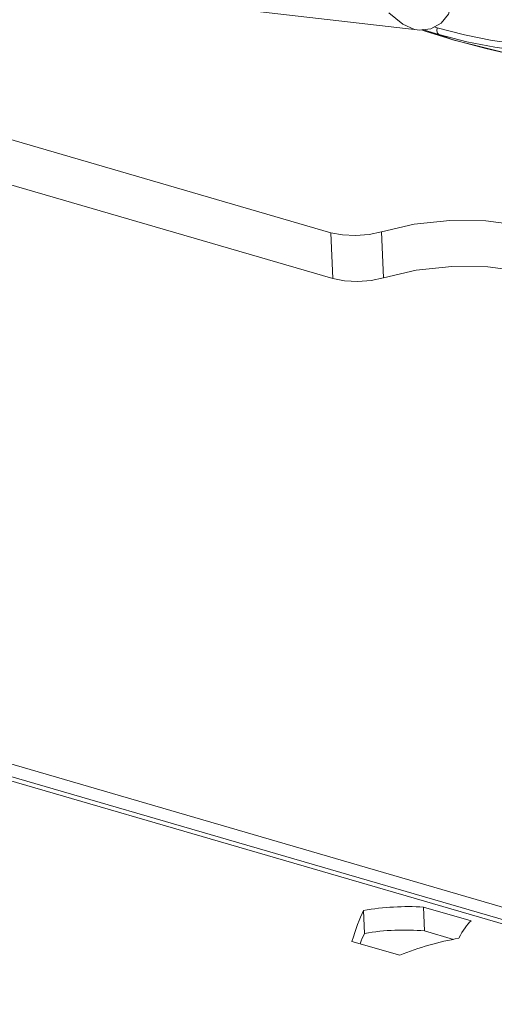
# Model space of a CAD drawing. Header units: millimetres. Extents: x 3925 to 5043, y -86 to 778.
# Tile 124 of 157: x 4801 to 4815, y 430 to 459. Entities that reach past the tile are written whole.
import ezdxf

# ---------------------------------------------------------------- set-up
doc = ezdxf.new("R2010")
doc.units = ezdxf.units.MM
doc.header["$LTSCALE"] = 46.255
for name, color, linetype in [('140-154101-0DXF_CONTINUOUS_LINE', 7, 'CONTINUOUS'), ('H30K-FRONT-CDXF_CONTINUOUS_LINE', 7, 'CONTINUOUS'), ('PJ-LENS-FUJIDXF_CONTINUOUS_LINE', 7, 'CONTINUOUS')]:
    doc.layers.add(name, color=color, linetype=linetype)

msp = doc.modelspace()

# ---------------------------------------------------------------- linework, layer by layer
at = {"layer": '140-154101-0DXF_CONTINUOUS_LINE', "color": 7, "linetype": 'Continuous', "lineweight": 0}
for p, q in [((4771.121, 464.2046), (4810.3688, 452.789)), ((4810.4325, 451.4039), (4771.1847, 462.8195)), ((4810.4325, 451.4039), (4810.3688, 452.789)), ((4811.8962, 452.8178), (4811.9599, 451.4328)), ((4776.3049, 443.3577), (4853.1557, 421.0049)), ((4851.4168, 421.6383), (4782.7234, 441.6184)), ((4783.2132, 441.8544), (4851.9066, 421.8743)), ((4813.163, 432.4526), (4814.6035, 432.0336)), ((4813.163, 432.4526), (4813.1962, 431.7309)), ((4811.3557, 432.3476), (4811.3875, 431.6551)), ((4814.0743, 431.4755), (4813.1962, 431.7309)), ((4812.4483, 430.9951), (4811.0078, 431.4141))]:
    msp.add_line(p, q, dxfattribs=at)
for points in [[(4817.7747, 451.8967), (4817.7453, 452.0528), (4817.4498, 452.4431), (4816.8647, 452.7718), (4816.0399, 453.0118), (4815.0444, 453.1428), (4813.9612, 453.1535), (4812.8812, 453.0424), (4811.8962, 452.8178)], [(4811.8962, 452.8178), (4811.5234, 452.7361), (4811.1185, 452.703), (4810.7208, 452.7209), (4810.3688, 452.789)], [(4811.9599, 451.4328), (4812.9449, 451.6574), (4814.0248, 451.7685), (4815.108, 451.7577), (4816.1035, 451.6267), (4816.9283, 451.3868), (4817.3377, 451.1569)], [(4810.4325, 451.4039), (4810.7845, 451.3359), (4811.1823, 451.318), (4811.5871, 451.351), (4811.9599, 451.4328)]]:
    msp.add_lwpolyline(points, dxfattribs=at)
for centre, major_axis, ratio, start_param, end_param in [((4811.6213, 426.5765), (6.4227, 2.837), 0.8035094, 1.0015644, 1.2687314), ((4811.6213, 426.5765), (0.36, 6.3968), 0.2081451, 0.4578597, 0.7250267), ((4811.6213, 426.5765), (5.652, 2.4965), 0.8035094, 0.9640388, 1.2687314), ((4814.5024, 425.7385), (0.36, 6.3968), 0.2081451, 6.473878, 6.741045), ((4811.6213, 426.5765), (0.3168, 5.6292), 0.2081451, 0.4578597, 0.5720074), ((4814.5024, 425.7385), (6.4227, 2.837), 0.8035094, 1.2687314, 1.5358984)]:
    msp.add_ellipse(centre, major_axis=major_axis, ratio=ratio, start_param=start_param, end_param=end_param, dxfattribs=at)
at = {"layer": 'H30K-FRONT-CDXF_CONTINUOUS_LINE', "color": 7, "linetype": 'Continuous', "lineweight": 0}
for p, q in [((4813.2474, 458.8588), (4813.1061, 458.9095)), ((4813.1475, 458.914), (4814.0525, 458.6059)), ((4813.2986, 458.8686), (4813.1587, 458.9153)), ((4814.0334, 458.6124), (4813.2474, 458.8588)), ((4813.6334, 458.7671), (4813.2986, 458.8686)), ((4813.5781, 458.9672), (4813.4902, 458.9955)), ((4814.4058, 458.7524), (4813.5781, 458.9672)), ((4814.47, 458.5495), (4813.6334, 458.7671)), ((4813.7649, 458.7162), (4813.6334, 458.7671)), ((4813.8983, 458.6646), (4813.7649, 458.7162)), ((4814.0334, 458.6124), (4813.8983, 458.6646)), ((4815.0495, 458.3424), (4814.0334, 458.6124)), ((4814.0529, 458.6058), (4814.0525, 458.6059)), ((4816.0021, 458.1259), (4815.0495, 458.3424))]:
    msp.add_line(p, q, dxfattribs=at)
for points in [[(4821.8537, 459.3482), (4821.2539, 459.0974), (4820.6205, 458.8795), (4819.9508, 458.6976), (4819.242, 458.5555), (4818.4933, 458.4581), (4817.7097, 458.4102), (4816.9015, 458.4154), (4816.0765, 458.4745), (4815.2417, 458.5874), (4814.4058, 458.7524)], [(4821.9783, 459.1328), (4821.3741, 458.881), (4820.7361, 458.6627), (4820.0613, 458.4808), (4819.3471, 458.3394), (4818.5928, 458.2432), (4817.8031, 458.1972), (4816.9883, 458.2046), (4816.1563, 458.2663), (4815.3141, 458.3818), (4814.47, 458.5495)], [(4813.6334, 458.7671), (4813.5896, 458.8074), (4813.5696, 458.8797), (4813.578, 458.9672)], [(4814.0529, 458.6058), (4816.0412, 458.1129), (4818.5306, 457.6288), (4821.2843, 457.1332), (4824.308, 456.5553)]]:
    msp.add_lwpolyline(points, dxfattribs=at)
at = {"layer": 'PJ-LENS-FUJIDXF_CONTINUOUS_LINE', "color": 7, "linetype": 'Continuous', "lineweight": 0}
msp.add_line((4812.9796, 458.9061), (4802.5065, 460.1154), dxfattribs=at)
for points in [[(4812.9784, 458.9063), (4813.0323, 458.9013), (4813.3882, 458.9405), (4813.7018, 459.1096), (4813.9203, 459.3848), (4814.0151, 459.7267), (4814.0168, 459.847)], [(4812.1248, 459.4193), (4812.5443, 459.0783), (4812.8925, 458.9221), (4812.9789, 458.9062)]]:
    msp.add_lwpolyline(points, dxfattribs=at)

doc.saveas('drawing.dxf')
